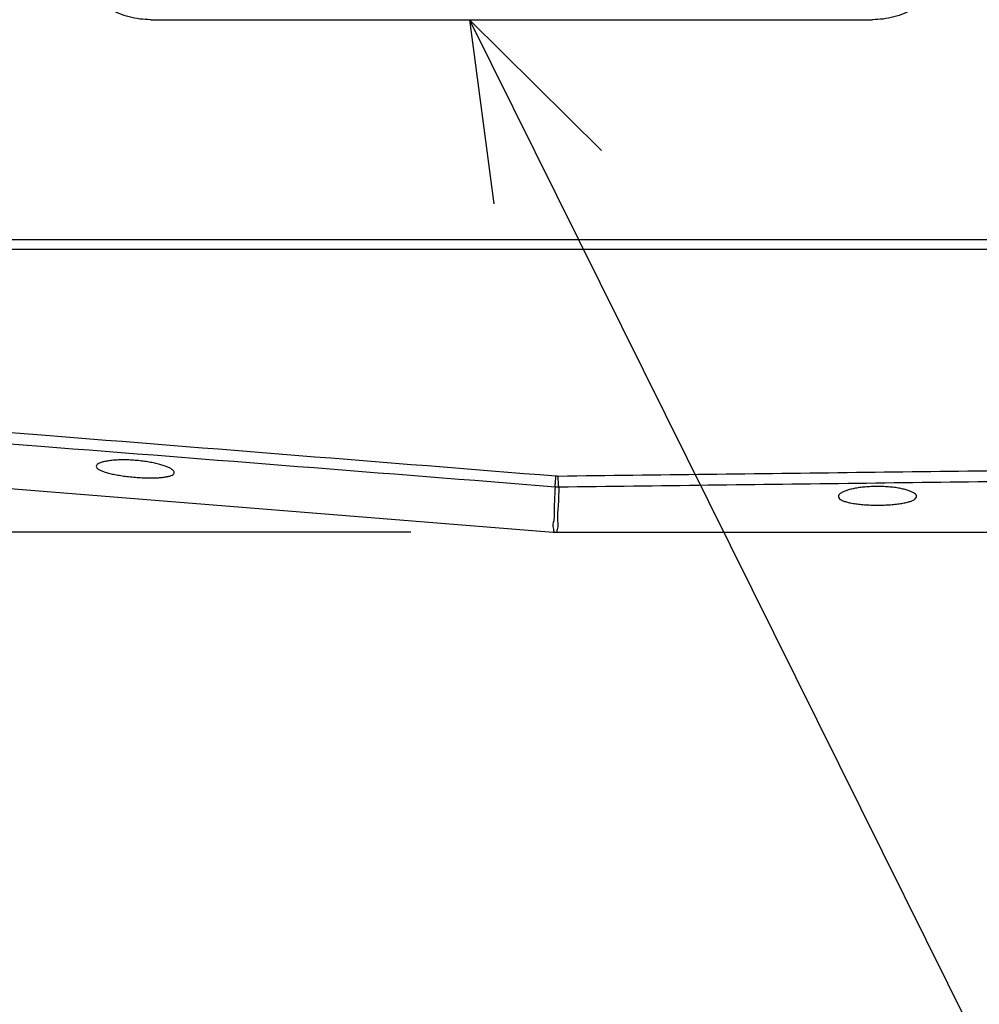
# Model space of a CAD drawing. Header units: millimetres. Extents: x 0 to 594, y 0 to 420.
# Tile 11 of 256: x 90 to 100, y 264 to 274. Entities that reach past the tile are written whole.
import ezdxf

# ---------------------------------------------------------------- set-up
doc = ezdxf.new("R2010")
doc.units = ezdxf.units.MM
doc.header["$LTSCALE"] = 32.67
doc.linetypes.add('PHANTOM', pattern=[0.8, 0.45, -0.05, 0.1, -0.05, 0.1, -0.05])
doc.layers.get('0').update_dxf_attribs({"linetype": 'CONTINUOUS'})
for name, color, linetype in [('CRV', 7, 'CONTINUOUS'), ('DRA_ITEM', 7, 'CONTINUOUS'), ('DRIV_DIM', 7, 'CONTINUOUS')]:
    doc.layers.add(name, color=color, linetype=linetype)
doc.styles.get("Standard").update_dxf_attribs({"font": 'MS PGothic.ttf', "width": 0.8})
doc.dimstyles.new('DIMSTYLE_1', dxfattribs={"dimtxt": 3.8, "dimasz": 1.8, "dimexe": 0.18, "dimexo": 0.0625, "dimgap": 0.09, "dimtad": 1, "dimdec": 3, "dimlfac": 10, "dimdsep": 46, "dimtxsty": 'STANDARD', "dimblk": 'OPEN', "dimblk1": 'OPEN', "dimblk2": 'OPEN', "dimcen": 0.09, "dimadec": 0, "dimazin": 0, "dimtp": 0.001, "dimtm": 0.001, "dimtfac": 1, "dimtdec": 3, "dimtofl": 0, "dimtmove": 0, "dimatfit": 3, "dimldrblk": 'OPEN', "dimfxl": 1, "dimtolj": 1, "dimarcsym": 0})
doc.dimstyles.new('DIMSTYLE_3', dxfattribs={"dimtxt": 3.8, "dimasz": 1.8, "dimexe": 0.18, "dimexo": 0.0625, "dimgap": 0.09, "dimtad": 1, "dimdec": 3, "dimlfac": 10, "dimdsep": 46, "dimtxsty": 'STANDARD', "dimblk": 'OPEN', "dimblk1": 'OPEN', "dimblk2": 'OPEN', "dimcen": 0.09, "dimadec": 0, "dimazin": 0, "dimtp": 0.5, "dimtm": 0.5, "dimtfac": 1, "dimtdec": 3, "dimtofl": 0, "dimtmove": 0, "dimatfit": 3, "dimldrblk": 'OPEN', "dimfxl": 1, "dimtolj": 1, "dimarcsym": 0})

# ---------------------------------------------------------------- blocks, each defined once
blk = doc.blocks.new('_OPEN')
at = {"color": 0, "linetype": 'ByBlock'}
for p, q in [((0, 0), (-1, 0.342)), ((-1, -0.342), (0, 0)), ((-1, 0), (0, 0))]:
    blk.add_line(p, q, dxfattribs=at)
blk = doc.blocks.new('*D2')
at = {"layer": 'DRIV_DIM', "color": 2, "linetype": 'Continuous'}
for p, q in [((94.274, 284.722), (44.799, 284.722)), ((46.799, 284.722), (46.799, 276.622)), ((46.799, 268.522), (46.799, 276.622)), ((94.274, 268.522), (44.799, 268.522))]:
    blk.add_line(p, q, dxfattribs=at)
at = {"layer": 'DRIV_DIM', "color": 2, "linetype": 'Continuous', "xscale": 1.8, "yscale": 1.8, "zscale": 1.8}
for p, rotation in [((46.799, 284.722), 90), ((46.799, 268.522), 270)]:
    blk.add_blockref('_OPEN', p, dxfattribs=dict(at, rotation=rotation))
at = {"layer": 'DRIV_DIM', "color": 2, "linetype": 'Continuous', "width": 0.8}
blk.add_text('162', height=3.8, rotation=90, dxfattribs=at).set_placement((45.849, 272.821))
blk = doc.blocks.new('*D30')
at = {"layer": 'DRIV_DIM', "color": 2, "linetype": 'Continuous'}
for p, q in [((138.254, 276.422), (63.088, 276.422)), ((141.231, 276.162), (215.255, 263.109))]:
    blk.add_line(p, q, dxfattribs=at)
for points in [[(65.725, 274.63), (65.088, 276.422), (64.494, 274.615)], [(213.556, 261.574), (213.285, 263.457), (212.346, 261.802)]]:
    blk.add_lwpolyline(points, dxfattribs=at)
for start, end in [(180, 265), (265, 350)]:
    blk.add_arc((139.754, 276.422), 74.666, start, end, dxfattribs=at)
at = {"layer": 'DRIV_DIM', "color": 2, "linetype": 'Continuous', "width": 0.766667}
blk.add_text('170%%d', height=3.8, rotation=-27.3246, dxfattribs=at).set_placement((97.66, 207.647))

msp = doc.modelspace()

# ---------------------------------------------------------------- linework, layer by layer
at = {"color": 7, "linetype": 'Continuous'}
for p, q in [((91.6098, 273.77232), (99.00437, 273.77232)), ((74.95854, 271.52232), (107.75357, 271.52232)), ((75.05359, 271.42232), (107.75357, 271.42232)), ((77.60357, 269.97432), (95.73367, 268.52391)), ((95.77354, 268.52232), (107.3172, 268.52232))]:
    msp.add_line(p, q, dxfattribs=at)
msp.add_arc((95.77354, 269.02232), 0.5, 265.426079, 270, dxfattribs=at)
for points, knots in [([(91.6098, 273.77232), (91.57318, 273.77232), (91.49968, 273.77709), (91.39137, 273.7984), (91.28656, 273.83356), (91.18694, 273.88202), (91.09377, 273.94336), (91.00881, 274.01681), (90.93409, 274.10089), (90.87116, 274.19379), (90.82087, 274.29407), (90.78405, 274.40034), (90.76156, 274.51049), (90.75634, 274.58519), (90.75619, 274.62232)], [0, 0, 0, 0, 0.10986472, 0.22022824, 0.33029356, 0.44055716, 0.55165843, 0.66400406, 0.7765278, 0.88814488, 0.99965443, 1.1121195, 1.22457872, 1.33598559, 1.33598559, 1.33598559, 1.33598559]), ([(99.84952, 274.62232), (99.84967, 274.58521), (99.84509, 274.51056), (99.82359, 274.40042), (99.78777, 274.29413), (99.73847, 274.19384), (99.67648, 274.10093), (99.60263, 274.01682), (99.51845, 273.94335), (99.42594, 273.882), (99.32686, 273.83354), (99.22244, 273.79839), (99.11436, 273.77708), (99.04097, 273.77232), (99.00437, 273.77232)], [0, 0, 0, 0, 0.11134519, 0.22360704, 0.33573901, 0.44681344, 0.55791696, 0.66986223, 0.78160209, 0.89212794, 1.00190116, 1.11158522, 1.22170905, 1.33149471, 1.33149471, 1.33149471, 1.33149471]), ([(91.85357, 269.13335), (91.85357, 269.13827), (91.84856, 269.14986), (91.83271, 269.16416), (91.8087, 269.17884), (91.77654, 269.19332), (91.73683, 269.20745), (91.69021, 269.22077), (91.6376, 269.23291), (91.57989, 269.24352), (91.51795, 269.25226), (91.45336, 269.25873), (91.38876, 269.26258), (91.32682, 269.26373), (91.26913, 269.26234), (91.21655, 269.2586), (91.16997, 269.25271), (91.13033, 269.24493), (91.09824, 269.23558), (91.07432, 269.22475), (91.05828, 269.2128), (91.05357, 269.20197), (91.05357, 269.19735)], [0, 0, 0, 0, 0.014763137, 0.035436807, 0.063514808, 0.098884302, 0.141055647, 0.189869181, 0.244264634, 0.302986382, 0.365822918, 0.431868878, 0.497698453, 0.559902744, 0.617657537, 0.670753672, 0.717997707, 0.758395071, 0.791875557, 0.818007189, 0.836934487, 0.85080324, 0.85080324, 0.85080324, 0.85080324]), ([(91.05357, 269.19735), (91.05357, 269.19227), (91.05911, 269.18028), (91.07664, 269.16636), (91.10297, 269.15251), (91.13828, 269.13927), (91.18185, 269.12665), (91.23292, 269.11498), (91.29031, 269.10449), (91.35313, 269.09539), (91.41995, 269.08794), (91.48844, 269.08248), (91.55523, 269.07928), (91.618, 269.07838), (91.6753, 269.07972), (91.72621, 269.08326), (91.76956, 269.08894), (91.80463, 269.09655), (91.83067, 269.10614), (91.84837, 269.11741), (91.85357, 269.1286), (91.85357, 269.13335)], [0, 0, 0, 0, 0.015238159, 0.036762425, 0.066468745, 0.104202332, 0.149688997, 0.202480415, 0.261268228, 0.324671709, 0.392870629, 0.462944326, 0.530745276, 0.593448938, 0.651220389, 0.702658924, 0.746474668, 0.782318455, 0.809988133, 0.829632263, 0.843884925, 0.843884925, 0.843884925, 0.843884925]), ([(99.45357, 268.88864), (99.45357, 268.89388), (99.44894, 268.90601), (99.43292, 268.92081), (99.40874, 268.93497), (99.37643, 268.94817), (99.33659, 268.96024), (99.28992, 268.97078), (99.23734, 268.97947), (99.17976, 268.98602), (99.118, 268.99016), (99.05361, 268.99159), (98.9892, 268.99017), (98.92742, 268.98602), (98.86982, 268.97947), (98.81723, 268.97078), (98.77056, 268.96024), (98.73072, 268.94817), (98.69841, 268.93497), (98.67423, 268.92081), (98.65821, 268.90601), (98.65357, 268.89389), (98.65357, 268.88864)], [0, 0, 0, 0, 0.015718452, 0.036590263, 0.064476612, 0.099448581, 0.141066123, 0.189218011, 0.242885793, 0.300866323, 0.363011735, 0.428512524, 0.4940325, 0.556213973, 0.614212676, 0.66788424, 0.716043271, 0.757664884, 0.792630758, 0.820516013, 0.841392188, 0.857116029, 0.857116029, 0.857116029, 0.857116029]), ([(98.65357, 268.88864), (98.65357, 268.88325), (98.65866, 268.87072), (98.67635, 268.85635), (98.70277, 268.84323), (98.73814, 268.83152), (98.78174, 268.82127), (98.83279, 268.81275), (98.8901, 268.80613), (98.95276, 268.80154), (99.01938, 268.79916), (99.08767, 268.79916), (99.15431, 268.80154), (99.217, 268.80613), (99.27432, 268.81275), (99.32538, 268.82127), (99.36898, 268.83151), (99.40436, 268.84322), (99.43078, 268.85635), (99.44848, 268.87072), (99.45357, 268.88325), (99.45357, 268.88864)], [0, 0, 0, 0, 0.0161846, 0.037792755, 0.067170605, 0.104402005, 0.149289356, 0.201440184, 0.259566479, 0.322301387, 0.389880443, 0.459508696, 0.527121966, 0.589887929, 0.64802104, 0.700182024, 0.745078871, 0.782311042, 0.811689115, 0.833303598, 0.849493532, 0.849493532, 0.849493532, 0.849493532])]:
    msp.add_open_spline(points, degree=3, knots=knots, dxfattribs=at)
at = {"color": 9, "linetype": 'Continuous'}
for points, knots in [([(95.76115, 269.09557), (94.00581, 269.23612), (90.33643, 269.52858), (84.59413, 269.98225), (80.60709, 270.2945), (78.53422, 270.45618)], [0, 0, 0, 0, 5.28285382, 11.0430588, 17.28058198, 17.28058198, 17.28058198, 17.28058198]), ([(95.75279, 268.98532), (93.99748, 269.12435), (90.32814, 269.41365), (84.5859, 269.86232), (80.5989, 270.1711), (78.52604, 270.33098)], [0, 0, 0, 0, 5.28242615, 11.0421779, 17.27922393, 17.27922393, 17.27922393, 17.27922393]), ([(95.75279, 268.98532), (95.75315, 268.99067), (95.75414, 269.00421), (95.75596, 269.02838), (95.75837, 269.05979), (95.76017, 269.08299), (95.76115, 269.09557)], [0, 0, 0, 0, 0.016083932, 0.040726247, 0.072735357, 0.110563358, 0.110563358, 0.110563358, 0.110563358]), ([(95.78425, 269.09478), (95.78039, 269.09474), (95.77268, 269.09482), (95.76499, 269.09526), (95.76115, 269.09557)], [0, 0, 0, 0, 0.0115604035, 0.0231187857, 0.0231187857, 0.0231187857, 0.0231187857]), ([(100.36105, 269.15181), (99.85356, 269.14526), (98.83754, 269.13231), (97.31193, 269.1133), (96.29382, 269.10091), (95.78425, 269.09478)], [0, 0, 0, 0, 1.52260072, 3.04832157, 4.57716347, 4.57716347, 4.57716347, 4.57716347]), ([(95.79128, 268.98393), (95.79035, 268.98926), (95.78892, 269.00288), (95.78713, 269.02719), (95.78552, 269.05878), (95.78465, 269.08214), (95.78425, 269.09478)], [0, 0, 0, 0, 0.016237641, 0.04101661, 0.073160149, 0.111118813, 0.111118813, 0.111118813, 0.111118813]), ([(100.3681, 269.04121), (99.86061, 269.03464), (98.84458, 269.02163), (97.31897, 269.00254), (96.30086, 268.99009), (95.79128, 268.98393)], [0, 0, 0, 0, 1.52260469, 3.0483301, 4.57717639, 4.57717639, 4.57717639, 4.57717639]), ([(95.75279, 268.98532), (95.75001, 268.91826), (95.74108, 268.80741), (95.74777, 268.65008), (95.72237, 268.58606), (95.74334, 268.52391), (95.73367, 268.52391)], [0, 0, 0, 0, 0.201356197, 0.34583201, 0.432780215, 0.461801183, 0.461801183, 0.461801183, 0.461801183]), ([(95.79128, 268.98393), (95.78486, 268.98389), (95.77201, 268.98408), (95.75919, 268.98482), (95.75279, 268.98532)], [0, 0, 0, 0, 0.0192652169, 0.0385285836, 0.0385285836, 0.0385285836, 0.0385285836]), ([(95.79128, 268.98393), (95.7887, 268.91684), (95.78877, 268.80594), (95.76952, 268.64854), (95.7898, 268.58449), (95.76386, 268.52232), (95.77354, 268.52232)], [0, 0, 0, 0, 0.201420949, 0.34594343, 0.432919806, 0.461950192, 0.461950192, 0.461950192, 0.461950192])]:
    msp.add_open_spline(points, degree=3, knots=knots, dxfattribs=at)
at = {"layer": 'CRV', "color": 8, "linetype": 'PHANTOM'}
for radius in [116.9528, 108.9528]:
    msp.add_arc((139.75357, 276.42232), radius, 10, 350, dxfattribs=at)
at = {"layer": 'DRA_ITEM', "color": 2, "linetype": 'Continuous'}
msp.add_line((94.87649, 273.77232), (115.88546, 231.41387), dxfattribs=at)
msp.add_lwpolyline([(96.22781, 272.43331), (94.87649, 273.77232), (95.12476, 271.88622)], dxfattribs=at)

# ---------------------------------------------------------------- dimensions: what is measured, and where the dimension line sits
at = {"layer": 'DRIV_DIM', "color": 2, "linetype": 'Continuous'}
dim = msp.add_linear_dim(base=(46.79874, 268.52232), p1=(94.27354, 284.72232), p2=(94.27354, 268.52232), angle=270, dimstyle='DIMSTYLE_1', dxfattribs=at)
dim.commit()
dim.dimension.update_dxf_attribs({"geometry": '*D2', "text_midpoint": (43.94874, 277.38116), "dimtype": 160})
dim = msp.add_angular_dim_2l(base=(133.24601, 202.04059), line1=((138.25357, 276.42232), (63.08772, 276.42232)), line2=((215.2547, 263.10944), (141.23078, 276.16185)), dimstyle='DIMSTYLE_3', dxfattribs=at)
dim.commit()
dim.dimension.update_dxf_attribs({"geometry": '*D30', "text_midpoint": (103.70872, 206.66028), "dimtype": 162})

doc.saveas('drawing.dxf')
